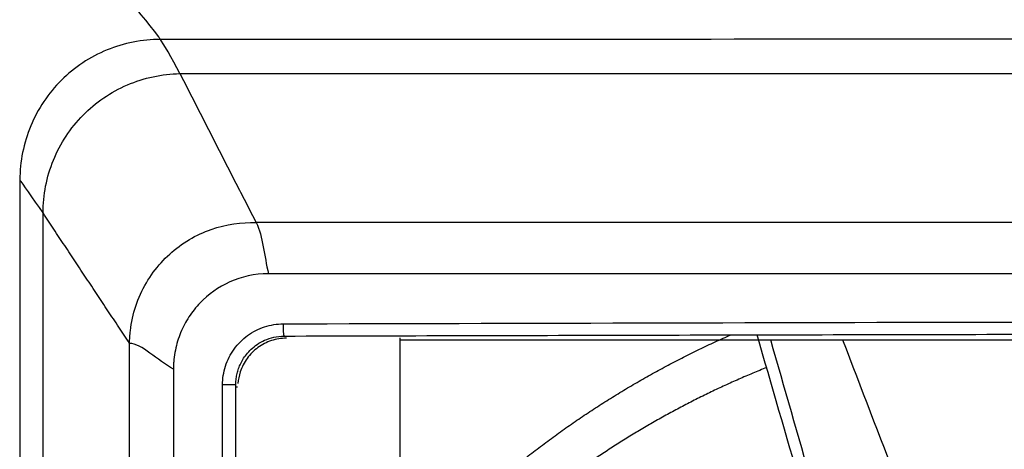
# Model space of a CAD drawing. Header units: millimetres. Extents: x 4946 to 6276, y -4769 to -3439.
# Tile 162 of 195: x 5809 to 5850, y -3595 to -3577. Entities that reach past the tile are written whole.
import ezdxf

# ---------------------------------------------------------------- set-up
doc = ezdxf.new("R2010")
doc.units = ezdxf.units.MM
doc.layers.add('ROXX_NEOmini_FIXTURE', color=7, linetype='Continuous', true_color=0x000000)
doc.dimstyles.get("Standard").update_dxf_attribs({"dimscale": 10, "dimtxt": 2.5, "dimasz": 3, "dimexe": 1, "dimexo": 0.5, "dimgap": 0.8, "dimtad": 1, "dimtoh": 1, "dimdec": 1, "dimzin": 1, "dimdsep": 46, "dimtxsty": 'Standard', "dimblk": 'OPEN90', "dimcen": 2.5, "dimadec": 1, "dimazin": 1, "dimtfac": 1, "dimtdec": 4, "dimtix": 1, "dimtofl": 0, "dimtmove": 1, "dimatfit": 3, "dimldrblk": 'OPEN90', "dimfxl": 1, "dimtolj": 1, "dimtzin": 1, "dimarcsym": 0})

# ---------------------------------------------------------------- blocks, each defined once
blk = doc.blocks.new('*D12')
at = {"layer": 'Defpoints', "color": 0}
for p in [(6100.942, -3512.809), (5770.942, -3594.55), (6100.942, -3594.55)]:
    blk.add_point(p, dxfattribs=at)
at = {"layer": 'ROXX_NEOmini_FIXTURE', "color": 0, "lineweight": -2}
for p, q in [((5770.942, -3588.549), (5770.942, -3509.809)), ((6100.942, -3588.549), (6100.942, -3509.809)), ((5776.943, -3512.809), (6094.941, -3512.809))]:
    blk.add_line(p, q, dxfattribs=at)
at = {"layer": 'ROXX_NEOmini_FIXTURE', "color": 0}
for points in [[(5776.943, -3511.809), (5776.943, -3513.809), (5770.942, -3512.809)], [(6094.941, -3513.809), (6094.941, -3511.809), (6100.942, -3512.809)]]:
    blk.add_solid(points, dxfattribs=at)
at = {"layer": 'ROXX_NEOmini_FIXTURE', "color": 0, "insert": (5935.942, -3505.908), "char_height": 9.0015, "attachment_point": 5}
blk.add_mtext('\\A1;330.0', dxfattribs=at)

msp = doc.modelspace()

# ---------------------------------------------------------------- linework, layer by layer
at = {"layer": 'ROXX_NEOmini_FIXTURE', "color": 18, "lineweight": -3, "true_color": 0x000000}
for points, knots in [([(5803.338, -3566.577), (5803.837, -3566.902), (5805.329, -3567.93), (5808.308, -3570.317), (5811.742, -3573.743), (5814.25, -3576.674), (5815.229, -3577.943), (5815.256, -3577.977)], [0, 0, 0, 0, 7.154659, 21.463979, 42.927959, 57.23728, 57.635413, 57.635413, 57.635413, 57.635413]), ([(5815.256, -3577.977), (5814.882, -3577.977), (5814.132, -3578.05), (5812.688, -3578.481), (5811.087, -3579.54), (5809.793, -3581.46), (5809.489, -3582.977), (5809.489, -3583.736)], [-9.217539, -9.217539, -9.217539, -9.217539, -8.065573, -6.91335, -4.608906, -2.304462, 0, 0, 0, 0]), ([(5810.439, -3585.084), (5810.439, -3584.345), (5810.73, -3582.864), (5811.975, -3580.978), (5813.532, -3579.916), (5814.947, -3579.468), (5815.685, -3579.383), (5816.054, -3579.377)], [-9.017538, -9.017538, -9.017538, -9.017538, -6.76314, -4.50876, -2.25438, -1.12719, 0, 0, 0, 0]), ([(5816.054, -3579.377), (5855.79, -3579.377), (5935.839, -3579.377), (6015.885, -3579.377), (6055.621, -3579.377)], [-239.897742, -239.897742, -239.897742, -239.897742, -119.948874, 0, 0, 0, 0]), ([(5813.988, -3590.424), (5813.989, -3590.387), (5813.991, -3590.293), (5813.999, -3590.124), (5814.026, -3589.821), (5814.125, -3589.225), (5814.399, -3588.396), (5814.938, -3587.484), (5815.833, -3586.495), (5817.313, -3585.623), (5818.58, -3585.455), (5819.177, -3585.478)], [0, 0, 0, 0, 0.126429, 0.252857, 0.505712, 1.011422, 2.022841, 3.034261, 4.045681, 6.06852, 8.091359, 8.091359, 8.091359, 8.091359]), ([(6052.5, -3585.478), (6048.69, -3585.478), (6041.012, -3585.478), (6025.385, -3585.478), (6005.277, -3585.478), (5979.986, -3585.478), (5957.734, -3585.478), (5938.986, -3585.478), (5924.374, -3585.478), (5909.125, -3585.478), (5893.149, -3585.478), (5879.14, -3585.478), (5867.456, -3585.478), (5858.433, -3585.478), (5850.677, -3585.478), (5844.319, -3585.478), (5839.47, -3585.478), (5834.536, -3585.478), (5830.352, -3585.478), (5826.959, -3585.478), (5824.818, -3585.478), (5823.094, -3585.478), (5821.794, -3585.478), (5820.709, -3585.478), (5819.94, -3585.478), (5819.512, -3585.478), (5819.271, -3585.478), (5819.177, -3585.478)], [-233.575017, -233.575017, -233.575017, -233.575017, -218.976622, -204.37818, -175.181296, -145.984412, -116.787528, -102.189086, -87.590645, -72.992203, -58.393761, -43.795319, -36.496098, -29.196877, -21.897656, -18.248045, -14.598435, -10.948824, -7.299214, -5.474409, -3.649603, -2.737201, -1.824798, -0.912396, -0.456194, -0.228094, 0, 0, 0, 0]), ([(5819.688, -3587.571), (5819.102, -3587.571), (5818.039, -3587.828), (5817.013, -3588.563), (5816.405, -3589.328), (5816.063, -3589.978), (5815.879, -3590.573), (5815.811, -3591.016), (5815.794, -3591.245), (5815.789, -3591.377), (5815.788, -3591.444), (5815.788, -3591.477)], [0, 0, 0, 0, 1.548135, 3.096269, 3.870337, 4.644404, 5.418472, 5.805505, 5.999022, 6.09578, 6.19254, 6.19254, 6.19254, 6.19254]), ([(5813.988, -3661.13), (5813.988, -3660.951), (5813.988, -3660.491), (5813.988, -3659.681), (5813.988, -3658.639), (5813.988, -3657.416), (5813.988, -3655.794), (5813.988, -3653.792), (5813.988, -3650.638), (5813.988, -3646.779), (5813.988, -3642.26), (5813.988, -3637.831), (5813.988, -3632.022), (5813.988, -3624.899), (5813.988, -3616.447), (5813.988, -3607.975), (5813.988, -3599.364), (5813.988, -3593.449), (5813.988, -3590.424)], [-70.706142, -70.706142, -70.706142, -70.706142, -70.15375, -69.601358, -68.496575, -67.391791, -66.287008, -64.077441, -61.867874, -57.44874, -53.029606, -48.610472, -44.191338, -35.35307, -26.514802, -17.676534, -8.838266, 0, 0, 0, 0]), ([(5818.343, -3592.13), (5818.343, -3592.06), (5818.35, -3591.919), (5818.383, -3591.71), (5818.439, -3591.503), (5818.52, -3591.294), (5818.632, -3591.081), (5818.781, -3590.867), (5818.976, -3590.655), (5819.225, -3590.455), (5819.536, -3590.282), (5819.911, -3590.157), (5820.189, -3590.125), (5820.335, -3590.125)], [-3.154607, -3.154607, -3.154607, -3.154607, -2.941972, -2.732017, -2.518494, -2.295358, -2.05671, -1.796758, -1.509707, -1.190576, -0.835948, -0.441371, 0, 0, 0, 0]), ([(5820.422, -3590.212), (5820.206, -3590.213), (5819.797, -3590.281), (5819.23, -3590.572), (5818.784, -3591.019), (5818.518, -3591.546), (5818.446, -3591.907), (5818.434, -3592.072)], [0, 0, 0, 0, 0.635352, 1.270703, 1.906055, 2.541406, 3.033382, 3.033382, 3.033382, 3.033382])]:
    msp.add_open_spline(points, degree=3, knots=knots, dxfattribs=at)
for points, degree in [([(6056.419, -3577.977), (6036.349, -3577.979), (5996.189, -3577.935), (5935.838, -3578.053), (5875.486, -3577.935), (5835.326, -3577.979), (5815.256, -3577.977)], 3), ([(5816.054, -3579.377), (5815.737, -3578.757), (5815.339, -3578.083), (5815.256, -3577.977)], 3), ([(5816.054, -3579.377), (5817.615, -3582.427), (5819.177, -3585.478)], 2), ([(5809.489, -3583.736), (5809.489, -3597.71), (5809.489, -3625.778), (5809.489, -3653.845), (5809.489, -3667.819)], 3), ([(5810.439, -3585.084), (5810.04, -3584.489), (5809.577, -3583.836), (5809.489, -3583.736)], 3), ([(5810.439, -3666.471), (5810.438, -3652.868), (5810.439, -3625.778), (5810.439, -3598.688), (5810.439, -3585.084)], 3), ([(5813.988, -3590.424), (5812.214, -3587.754), (5810.439, -3585.084)], 2), ([(5819.177, -3585.478), (5819.471, -3586.051), (5819.501, -3586.842), (5819.688, -3587.571)], 3), ([(5817.802, -3592.13), (5817.802, -3591.86), (5817.885, -3591.348), (5818.246, -3590.633), (5818.806, -3590.071), (5819.518, -3589.709), (5820.026, -3589.624), (5820.295, -3589.624)], 3), ([(5820.295, -3589.624), (5839.51, -3589.57), (5878.004, -3589.49), (5935.838, -3589.449), (5993.673, -3589.49), (6032.167, -3589.57), (6051.382, -3589.624)], 3), ([(5815.788, -3591.477), (5815.117, -3591.126), (5814.48, -3590.43), (5813.988, -3590.424)], 3), ([(5825.088, -3596.177), (5825.088, -3593.188), (5825.088, -3590.2)], 2), ([(5825.088, -3590.277), (5854.338, -3590.277), (5883.588, -3590.277)], 2), ([(5841.522, -3596.265), (5840.922, -3594.202), (5840.323, -3592.138), (5839.725, -3590.075)], 3), ([(5841.979, -3596.178), (5841.416, -3594.211), (5840.85, -3592.244), (5840.285, -3590.277)], 3), ([(5843.231, -3590.277), (5843.987, -3592.244), (5844.742, -3594.211), (5845.498, -3596.178)], 3), ([(5815.788, -3591.477), (5815.788, -3625.777), (5815.788, -3660.077)], 2), ([(5817.802, -3596.765), (5817.802, -3594.448), (5817.802, -3592.13)], 2), ([(5818.342, -3596.264), (5818.342, -3594.197), (5818.343, -3592.13)], 2)]:
    msp.add_open_spline(points, degree=degree, dxfattribs=at)
for points, weights in [([(6051.989, -3587.577), (5935.838, -3587.574), (5819.688, -3587.571)], [1, 0.996741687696, 1]), ([(5820.335, -3590.125), (5820.296, -3590.109), (5820.295, -3589.624)], [1, 0.717906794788, 1]), ([(5820.335, -3590.125), (5935.838, -3589.8), (6051.342, -3590.125)], [1, 0.996772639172, 1]), ([(5828.842, -3596.265), (5833.283, -3592.429), (5838.657, -3590.069)], [0.854687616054, 0.859401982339, 0.883711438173]), ([(5840.12, -3591.414), (5835.495, -3593.261), (5831.522, -3596.265)], [0.961404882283, 0.960371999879, 0.976723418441]), ([(5818.417, -3592.221), (5818.393, -3592.219), (5818.368, -3592.216)], [0.969937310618, 0.965934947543, 0.962070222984])]:
    msp.add_rational_spline(points, weights, degree=2, dxfattribs=at)
msp.add_rational_spline([(5818.343, -3592.13), (5818.335, -3592.13), (5818.175, -3592.13), (5818.015, -3592.13), (5817.802, -3592.13)], [1, 0.919285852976, 1, 0.919285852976, 1], degree=2, knots=[-0.8090616, -0.8090616, -0.8090616, -0.4045308, -0.4045308, 0, 0, 0], dxfattribs=at)

# ---------------------------------------------------------------- dimensions: what is measured, and where the dimension line sits
at = {"layer": 'ROXX_NEOmini_FIXTURE', "color": 5, "true_color": 0x0000ff}
dim = msp.add_linear_dim(base=(6100.942, -3512.809), p1=(5770.942, -3594.55), p2=(6100.942, -3594.55), dimstyle='Standard', override={"dimscale": 3.0005, "dimtxt": 3, "dimasz": 2, "dimexe": 1, "dimexo": 2, "dimgap": 0.8, "dimtad": 1, "dimtih": 0, "dimtoh": 0, "dimdec": 1, "dimlfac": 1, "dimzin": 1, "dimtxsty": 'Standard', "dimsah": 0, "dimcen": 2.5, "dimadec": 1, "dimazin": 1, "dimtix": 0, "dimtmove": 0, "dimtzin": 1}, dxfattribs=at)
dim.commit()
dim.dimension.update_dxf_attribs({"geometry": '*D12', "text_midpoint": (5935.942, -3505.908)})

doc.saveas('drawing.dxf')
